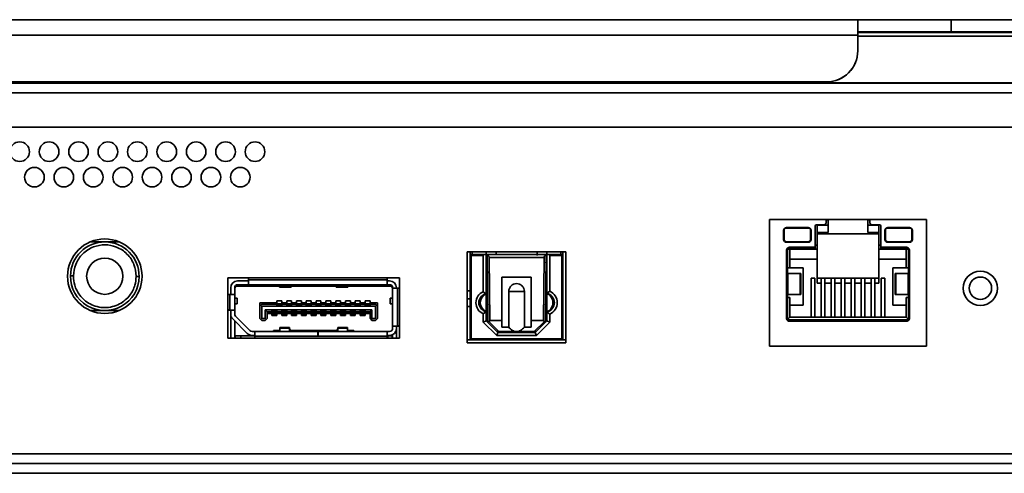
# Model space of a CAD drawing. Header units: millimetres. Extents: x 1 to 1119, y -1 to 863.
# Tile 36 of 211: x 346 to 380, y 154 to 169. Entities that reach past the tile are written whole.
import ezdxf

# ---------------------------------------------------------------- set-up
doc = ezdxf.new("R2010")
doc.units = ezdxf.units.MM

msp = doc.modelspace()

# ---------------------------------------------------------------- linework, layer by layer
at = {"color": 7, "linetype": 'Continuous', "lineweight": 35}
for p, q in [((374.6376, 169.427), (247.8558, 169.427)), ((374.6376, 169.427), (374.6376, 168.8983)), ((377.8126, 169.4221), (374.6376, 169.427)), ((380.9876, 169.427), (377.8126, 169.4221)), ((377.8126, 169.0174), (377.8126, 169.4221)), ((377.8126, 169.0174), (374.6376, 169.0223)), ((374.6376, 168.8983), (374.6376, 168.3717)), ((380.9876, 169.0223), (377.8126, 169.0174)), ((374.6376, 168.3717), (374.6376, 168.3694)), ((373.5793, 167.3134), (247.8558, 167.3134)), ((373.5793, 167.3111), (247.8558, 167.3111)), ((247.8558, 167.2793), (507.7694, 167.2793)), ((247.8558, 167.277), (507.7694, 167.277)), ((302.4793, 167.273), (507.7694, 167.273)), ((373.5793, 167.3111), (373.5793, 167.3134)), ((507.7694, 165.773), (303.1459, 165.773)), ((376.9709, 162.6297), (371.6409, 162.6297)), ((371.6409, 162.6297), (371.6409, 158.323)), ((371.6476, 162.623), (371.6409, 162.623)), ((371.6476, 162.6297), (371.6476, 162.623)), ((372.2159, 162.3597), (372.9493, 162.3597)), ((373.1859, 162.3897), (373.1859, 161.6897)), ((373.2526, 162.4563), (373.4926, 162.4563)), ((373.2559, 162.4563), (373.2559, 161.7663)), ((373.6293, 162.443), (373.2559, 162.443)), ((373.5593, 162.523), (373.5593, 162.6297)), ((373.6293, 162.623), (373.6293, 162.6297)), ((373.6293, 162.443), (373.6293, 162.623)), ((373.6293, 162.193), (373.6293, 162.443)), ((374.9826, 162.6297), (374.9826, 162.623)), ((374.9826, 162.623), (374.9826, 162.443)), ((375.3559, 162.443), (374.9826, 162.443)), ((374.9826, 162.443), (374.9826, 162.193)), ((375.0526, 162.6297), (375.0526, 162.523)), ((375.1193, 162.4563), (375.3593, 162.4563)), ((375.3559, 162.4563), (375.3559, 161.7663)), ((375.4259, 161.6897), (375.4259, 162.3897)), ((375.6626, 162.3597), (376.3959, 162.3597)), ((376.9643, 162.623), (376.9643, 162.6297)), ((376.9643, 162.623), (376.9709, 162.623)), ((376.9709, 158.323), (376.9709, 162.6297)), ((372.1159, 161.9597), (372.1159, 162.2597)), ((372.1326, 161.9597), (372.1326, 162.2597)), ((372.2159, 162.343), (372.9493, 162.343)), ((373.0326, 162.2597), (373.0326, 161.9597)), ((373.0493, 162.2597), (373.0493, 161.9597)), ((373.2559, 162.193), (373.6293, 162.193)), ((375.3559, 162.143), (373.2559, 162.143)), ((374.9826, 162.193), (375.3559, 162.193)), ((375.5626, 161.9597), (375.5626, 162.2597)), ((375.5793, 162.2597), (375.5793, 161.9597)), ((375.6626, 162.343), (376.3959, 162.343)), ((376.4793, 162.2597), (376.4793, 161.9597)), ((376.4959, 162.2597), (376.4959, 161.9597)), ((348.546, 161.873), (349.0393, 161.873)), ((349.0393, 161.873), (349.5326, 161.873)), ((372.9493, 161.8763), (372.2159, 161.8763)), ((372.9493, 161.8597), (372.2159, 161.8597)), ((372.3176, 161.6897), (373.1859, 161.6897)), ((372.3176, 161.6897), (372.3176, 161.6563)), ((373.1859, 161.7663), (373.2559, 161.7663)), ((373.1859, 161.6563), (373.1859, 161.6897)), ((373.2559, 161.6247), (373.2559, 161.7663)), ((375.3559, 161.7663), (375.4259, 161.7663)), ((375.3559, 161.7663), (375.3559, 161.6247)), ((375.4259, 161.6897), (376.2943, 161.6897)), ((375.4259, 161.6897), (375.4259, 161.6563)), ((376.3959, 161.8763), (375.6626, 161.8763)), ((376.3959, 161.8597), (375.6626, 161.8597)), ((376.2943, 161.6897), (376.2943, 161.6563)), ((364.7143, 161.5397), (361.3643, 161.5397)), ((361.3643, 161.5397), (361.3643, 158.4397)), ((361.4643, 161.5397), (361.4643, 161.4397)), ((361.4643, 161.4397), (361.4976, 161.4063)), ((361.9393, 161.4397), (361.4643, 161.4397)), ((361.4643, 161.4397), (361.4643, 158.5397)), ((361.4976, 158.573), (361.4976, 161.4063)), ((361.4976, 161.4063), (361.9059, 161.4063)), ((361.5309, 161.4397), (361.5309, 161.5397)), ((361.9393, 161.4397), (361.9059, 161.4063)), ((361.9059, 161.4063), (361.9059, 160.1805)), ((362.0059, 161.4397), (361.9393, 161.4397)), ((362.0059, 161.5397), (362.0059, 161.4397)), ((362.0059, 161.4397), (362.0059, 160.1063)), ((362.0393, 161.4397), (362.0393, 161.4339)), ((364.0393, 161.4397), (362.0393, 161.4397)), ((362.0393, 161.4339), (362.0578, 159.2047)), ((362.3393, 161.4397), (362.3393, 161.5397)), ((363.7393, 161.5397), (363.7393, 161.4063)), ((363.9811, 161.4701), (363.981, 161.4165)), ((364.0392, 161.4339), (364.0208, 159.2047)), ((364.0392, 161.4339), (364.0393, 161.4397)), ((364.0641, 161.3295), (364.0645, 161.4696)), ((364.0726, 161.4397), (364.0726, 161.5397)), ((364.0726, 161.4397), (364.0726, 161.1438)), ((364.0726, 161.4397), (364.1393, 161.4397)), ((364.1393, 161.4397), (364.1726, 161.4063)), ((364.6143, 161.4397), (364.1393, 161.4397)), ((364.1726, 160.1947), (364.1726, 161.4063)), ((364.1726, 161.4063), (364.5809, 161.4063)), ((364.5476, 161.5397), (364.5476, 161.4397)), ((364.6143, 161.4397), (364.5809, 161.4063)), ((364.5809, 161.4063), (364.5809, 158.573)), ((364.6143, 161.5397), (364.6143, 161.4397)), ((364.6143, 158.5397), (364.6143, 161.4397)), ((364.7143, 158.4397), (364.7143, 161.5397)), ((372.2176, 159.273), (372.2176, 161.5897)), ((372.2176, 161.5897), (372.2509, 161.5897)), ((372.2509, 159.273), (372.2509, 161.5897)), ((372.2609, 161.6247), (373.2559, 161.6247)), ((372.3176, 161.6563), (373.1859, 161.6563)), ((372.3309, 160.988), (372.3309, 161.6247)), ((373.2559, 161.2913), (373.2559, 161.6247)), ((375.3559, 161.6247), (376.351, 161.6247)), ((375.3559, 161.6247), (375.3559, 161.2913)), ((375.4259, 161.6563), (376.2943, 161.6563)), ((376.2809, 161.6247), (376.2809, 160.988)), ((376.3609, 161.5897), (376.3609, 159.273)), ((376.3943, 161.5897), (376.3609, 161.5897)), ((376.3943, 161.5897), (376.3943, 159.273)), ((362.0405, 161.2897), (362.0059, 161.2897)), ((362.0407, 161.273), (362.0059, 161.273)), ((362.1245, 159.198), (362.1068, 161.3397)), ((362.1068, 161.3397), (363.9718, 161.3397)), ((363.954, 159.198), (363.9718, 161.3397)), ((363.9818, 161.123), (363.9893, 161.181)), ((364.0726, 161.273), (364.0676, 161.273)), ((364.0744, 161.123), (364.0726, 161.1438)), ((364.0726, 161.123), (364.0726, 160.1239)), ((373.2559, 161.2913), (372.3309, 161.2913)), ((373.2559, 161.2913), (373.2559, 160.473)), ((376.2809, 161.2913), (375.3559, 161.2913)), ((375.3559, 161.2913), (375.3559, 160.473)), ((347.9727, 160.7175), (347.9726, 160.7063)), ((350.1059, 160.7063), (350.1059, 160.6952)), ((362.0059, 160.973), (362.0431, 160.973)), ((362.0059, 160.7397), (362.0451, 160.7397)), ((364.0335, 160.7397), (364.0726, 160.7397)), ((364.0533, 160.973), (364.0726, 160.973)), ((372.2509, 160.988), (372.3309, 160.988)), ((372.2509, 160.7963), (372.258, 160.7963)), ((372.258, 160.7963), (372.258, 160.0797)), ((372.6829, 160.7963), (372.258, 160.7963)), ((372.3309, 160.988), (372.7826, 160.988)), ((372.6829, 160.0797), (372.6829, 160.7963)), ((372.6829, 160.7963), (372.6993, 160.7963)), ((372.6993, 160.0797), (372.6993, 160.7963)), ((372.7826, 160.988), (372.7826, 159.7213)), ((375.8293, 159.7213), (375.8293, 160.988)), ((375.8293, 160.988), (376.2809, 160.988)), ((375.9126, 160.7963), (375.9126, 160.0797)), ((375.929, 160.7963), (375.9126, 160.7963)), ((375.929, 160.7963), (375.929, 160.0797)), ((376.3539, 160.7963), (375.929, 160.7963)), ((376.2809, 160.988), (376.3609, 160.988)), ((376.3539, 160.0797), (376.3539, 160.7963)), ((376.3539, 160.7963), (376.3609, 160.7963)), ((359.0559, 160.6497), (353.2226, 160.6497)), ((353.2226, 160.6497), (353.2226, 158.5963)), ((353.4559, 160.3163), (353.4976, 160.3663)), ((353.4726, 160.3363), (353.4726, 160.3716)), ((353.4976, 160.3663), (353.5379, 160.4147)), ((354.9634, 160.3663), (353.4976, 160.3663)), ((353.5559, 160.5497), (353.9226, 160.5497)), ((353.5559, 160.4163), (353.9226, 160.4163)), ((353.9226, 160.6063), (353.9226, 160.583)), ((353.9226, 160.583), (353.9226, 160.4163)), ((358.6393, 160.583), (353.9226, 160.583)), ((358.6393, 160.4163), (353.9226, 160.4163)), ((354.9109, 160.4114), (354.9109, 160.4163)), ((354.976, 160.3555), (354.9109, 160.4114)), ((354.9776, 160.4163), (354.9776, 160.3648)), ((355.3776, 160.3648), (354.9776, 160.3648)), ((354.9776, 160.3648), (354.9776, 160.333)), ((355.3776, 160.3648), (355.3776, 160.4163)), ((355.3776, 160.333), (355.3776, 160.3648)), ((355.4443, 160.4114), (355.3792, 160.3555)), ((356.8867, 160.3663), (355.3918, 160.3663)), ((355.4443, 160.4163), (355.4443, 160.4114)), ((356.8343, 160.4114), (356.8343, 160.4163)), ((356.8343, 160.4114), (356.8993, 160.3555)), ((356.9009, 160.4163), (356.9009, 160.3648)), ((357.3009, 160.3648), (356.9009, 160.3648)), ((356.9009, 160.3648), (356.9009, 160.333)), ((357.3009, 160.3648), (357.3009, 160.4163)), ((357.3009, 160.333), (357.3009, 160.3648)), ((357.3026, 160.3555), (357.3676, 160.4114)), ((358.7809, 160.3663), (357.3152, 160.3663)), ((357.3676, 160.4163), (357.3676, 160.4114)), ((358.6393, 160.583), (358.6393, 160.6063)), ((358.6393, 160.4163), (358.6393, 160.583)), ((358.6393, 160.5497), (358.7226, 160.5497)), ((358.6393, 160.4163), (358.7226, 160.4163)), ((358.7406, 160.4147), (358.7809, 160.3663)), ((358.7809, 160.3663), (358.8226, 160.3163)), ((358.8059, 160.3363), (358.8059, 160.3716)), ((359.0559, 158.5963), (359.0559, 160.6497)), ((363.5393, 160.673), (362.5393, 160.673)), ((362.5393, 160.673), (362.5393, 159.198)), ((363.5393, 159.198), (363.5393, 160.673)), ((373.0493, 160.6386), (373.1826, 160.6386)), ((373.0493, 160.6386), (373.0493, 159.318)), ((373.1826, 160.6386), (373.1826, 159.318)), ((375.3559, 160.6397), (373.2559, 160.6397)), ((373.3893, 160.473), (373.2559, 160.473)), ((373.3893, 160.6386), (373.5226, 160.6386)), ((373.3893, 160.6386), (373.3893, 159.318)), ((373.5226, 160.6386), (373.5226, 159.318)), ((373.7293, 160.473), (373.5226, 160.473)), ((373.7293, 160.6386), (373.8626, 160.6386)), ((373.7293, 160.6386), (373.7293, 159.318)), ((373.8626, 160.6386), (373.8626, 159.318)), ((374.0693, 160.473), (373.8626, 160.473)), ((374.0693, 160.6386), (374.2026, 160.6386)), ((374.0693, 160.6386), (374.0693, 159.318)), ((374.2026, 160.6386), (374.2026, 159.318)), ((374.4093, 160.473), (374.2026, 160.473)), ((374.4093, 160.6386), (374.5426, 160.6386)), ((374.4093, 160.6386), (374.4093, 159.318)), ((374.5426, 160.6386), (374.5426, 159.318)), ((374.7493, 160.473), (374.5426, 160.473)), ((374.7493, 160.6386), (374.8826, 160.6386)), ((374.7493, 160.6386), (374.7493, 159.318)), ((374.8826, 160.6386), (374.8826, 159.318)), ((375.0893, 160.473), (374.8826, 160.473)), ((375.0893, 160.6386), (375.2226, 160.6386)), ((375.0893, 160.6386), (375.0893, 159.318)), ((375.2226, 160.6386), (375.2226, 159.318)), ((375.3559, 160.473), (375.2226, 160.473)), ((375.4293, 160.6386), (375.5626, 160.6386)), ((375.4293, 160.6386), (375.4293, 159.318)), ((375.5626, 160.6386), (375.5626, 159.318)), ((353.2893, 160.0897), (353.2676, 160.0897)), ((353.4559, 160.0897), (353.2893, 160.0897)), ((353.2893, 160.0897), (353.2893, 159.5563)), ((353.3226, 160.0897), (353.3226, 160.3163)), ((353.4559, 160.3163), (353.4559, 160.0897)), ((353.4559, 160.0897), (353.4559, 159.5563)), ((353.456, 160.3197), (353.4726, 160.3363)), ((354.9776, 160.333), (355.3776, 160.333)), ((356.9009, 160.333), (357.3009, 160.333)), ((358.8226, 160.2997), (358.8226, 160.3163)), ((358.8226, 159.013), (358.8226, 160.2997)), ((358.9893, 160.2997), (358.8226, 160.2997)), ((358.9559, 160.2997), (358.9559, 160.3163)), ((358.9893, 159.013), (358.9893, 160.2997)), ((359.0093, 160.2997), (358.9893, 160.2997)), ((361.3643, 160.2063), (361.4643, 160.2063)), ((361.9059, 160.1805), (362.0059, 160.1063)), ((362.0059, 160.1063), (362.0059, 159.5063)), ((362.7726, 160.1897), (362.7726, 158.973)), ((363.3059, 158.973), (363.3059, 160.1897)), ((364.1726, 160.1947), (364.0726, 160.1239)), ((364.0726, 160.1239), (364.0726, 159.4888)), ((372.2509, 160.0797), (372.258, 160.0797)), ((372.258, 160.0797), (372.6829, 160.0797)), ((372.6829, 160.0797), (372.6993, 160.0797)), ((375.9126, 160.0797), (375.929, 160.0797)), ((375.929, 160.0797), (376.3539, 160.0797)), ((376.3539, 160.0797), (376.3609, 160.0797)), ((353.5393, 159.9547), (353.4559, 159.9547)), ((353.4559, 159.7713), (353.5393, 159.7713)), ((353.5393, 159.7713), (353.5393, 159.9547)), ((354.3059, 159.803), (354.8893, 159.803)), ((354.3059, 159.803), (354.3059, 159.6863)), ((354.3059, 159.6863), (354.3393, 159.7197)), ((354.3059, 159.273), (354.3059, 159.6863)), ((354.3726, 159.753), (354.3393, 159.7197)), ((354.3393, 159.7197), (354.3726, 159.6863)), ((354.8893, 159.753), (354.3726, 159.753)), ((358.2393, 159.6863), (354.3726, 159.6863)), ((354.3726, 159.6863), (354.3726, 159.273)), ((354.8893, 159.873), (355.0559, 159.873)), ((354.8893, 159.803), (354.8893, 159.873)), ((354.8893, 159.753), (354.8893, 159.803)), ((354.8893, 159.7063), (354.8893, 159.753)), ((355.0559, 159.7063), (354.8893, 159.7063)), ((355.0476, 159.773), (354.8976, 159.773)), ((354.8976, 159.773), (354.8976, 159.7434)), ((354.8976, 159.7434), (354.8976, 159.7205)), ((355.0476, 159.7434), (354.8976, 159.7434)), ((354.8976, 159.7205), (354.8976, 159.7163)), ((355.0476, 159.7205), (354.8976, 159.7205)), ((355.0476, 159.7163), (354.8976, 159.7163)), ((354.8976, 159.7163), (354.8976, 159.7063)), ((355.0476, 159.773), (355.0476, 159.7434)), ((355.0476, 159.7434), (355.0476, 159.7205)), ((355.0476, 159.7205), (355.0476, 159.7163)), ((355.0476, 159.7163), (355.0476, 159.7063)), ((355.0559, 159.873), (355.0559, 159.803)), ((355.0559, 159.803), (355.2226, 159.803)), ((355.0559, 159.803), (355.0559, 159.753)), ((355.0559, 159.753), (355.0559, 159.7063)), ((355.2226, 159.753), (355.0559, 159.753)), ((355.2226, 159.873), (355.3893, 159.873)), ((355.2226, 159.803), (355.2226, 159.873)), ((355.2226, 159.753), (355.2226, 159.803)), ((355.2226, 159.7063), (355.2226, 159.753)), ((355.3893, 159.7063), (355.2226, 159.7063)), ((355.3809, 159.773), (355.2309, 159.773)), ((355.2309, 159.773), (355.2309, 159.7434)), ((355.2309, 159.7434), (355.2309, 159.7205)), ((355.3809, 159.7434), (355.2309, 159.7434)), ((355.3809, 159.7205), (355.2309, 159.7205)), ((355.2309, 159.7205), (355.2309, 159.7163)), ((355.3809, 159.7163), (355.2309, 159.7163)), ((355.2309, 159.7163), (355.2309, 159.7063)), ((355.3809, 159.773), (355.3809, 159.7434)), ((355.3809, 159.7434), (355.3809, 159.7205)), ((355.3809, 159.7205), (355.3809, 159.7163)), ((355.3809, 159.7163), (355.3809, 159.7063)), ((355.3893, 159.873), (355.3893, 159.803)), ((355.3893, 159.803), (355.5559, 159.803)), ((355.3893, 159.803), (355.3893, 159.753)), ((355.3893, 159.753), (355.3893, 159.7063)), ((355.5559, 159.753), (355.3893, 159.753)), ((355.5559, 159.873), (355.7226, 159.873)), ((355.5559, 159.803), (355.5559, 159.873)), ((355.5559, 159.753), (355.5559, 159.803)), ((355.5559, 159.7063), (355.5559, 159.753)), ((355.7226, 159.7063), (355.5559, 159.7063)), ((355.7143, 159.773), (355.5643, 159.773)), ((355.5643, 159.773), (355.5643, 159.7434)), ((355.5643, 159.7434), (355.5643, 159.7205)), ((355.7143, 159.7434), (355.5643, 159.7434)), ((355.7143, 159.7205), (355.5643, 159.7205)), ((355.5643, 159.7205), (355.5643, 159.7163)), ((355.7143, 159.7163), (355.5643, 159.7163)), ((355.5643, 159.7163), (355.5643, 159.7063)), ((355.7143, 159.773), (355.7143, 159.7434)), ((355.7143, 159.7434), (355.7143, 159.7205)), ((355.7143, 159.7205), (355.7143, 159.7163)), ((355.7143, 159.7163), (355.7143, 159.7063)), ((355.7226, 159.873), (355.7226, 159.803)), ((355.7226, 159.803), (355.8893, 159.803)), ((355.7226, 159.803), (355.7226, 159.753)), ((355.7226, 159.753), (355.7226, 159.7063)), ((355.8893, 159.753), (355.7226, 159.753)), ((355.8893, 159.873), (356.0559, 159.873)), ((355.8893, 159.803), (355.8893, 159.873)), ((355.8893, 159.753), (355.8893, 159.803)), ((355.8893, 159.7063), (355.8893, 159.753)), ((356.0559, 159.7063), (355.8893, 159.7063)), ((356.0476, 159.773), (355.8976, 159.773)), ((355.8976, 159.773), (355.8976, 159.7434)), ((356.0476, 159.7434), (355.8976, 159.7434)), ((355.8976, 159.7434), (355.8976, 159.7205)), ((355.8976, 159.7205), (355.8976, 159.7163)), ((356.0476, 159.7205), (355.8976, 159.7205)), ((356.0476, 159.7163), (355.8976, 159.7163)), ((355.8976, 159.7163), (355.8976, 159.7063)), ((356.0476, 159.773), (356.0476, 159.7434)), ((356.0476, 159.7434), (356.0476, 159.7205)), ((356.0476, 159.7205), (356.0476, 159.7163)), ((356.0476, 159.7163), (356.0476, 159.7063)), ((356.0559, 159.873), (356.0559, 159.803)), ((356.0559, 159.803), (356.2226, 159.803)), ((356.0559, 159.803), (356.0559, 159.753)), ((356.0559, 159.753), (356.0559, 159.7063)), ((356.2226, 159.753), (356.0559, 159.753)), ((356.2226, 159.873), (356.3893, 159.873)), ((356.2226, 159.803), (356.2226, 159.873)), ((356.2226, 159.753), (356.2226, 159.803)), ((356.2226, 159.7063), (356.2226, 159.753)), ((356.3893, 159.7063), (356.2226, 159.7063)), ((356.3809, 159.773), (356.2309, 159.773)), ((356.2309, 159.773), (356.2309, 159.7434)), ((356.3809, 159.7434), (356.2309, 159.7434)), ((356.2309, 159.7434), (356.2309, 159.7205)), ((356.2309, 159.7205), (356.2309, 159.7163)), ((356.3809, 159.7205), (356.2309, 159.7205)), ((356.3809, 159.7163), (356.2309, 159.7163)), ((356.2309, 159.7163), (356.2309, 159.7063)), ((356.3809, 159.773), (356.3809, 159.7434)), ((356.3809, 159.7434), (356.3809, 159.7205)), ((356.3809, 159.7205), (356.3809, 159.7163)), ((356.3809, 159.7163), (356.3809, 159.7063)), ((356.3893, 159.873), (356.3893, 159.803)), ((356.3893, 159.803), (356.5559, 159.803)), ((356.3893, 159.803), (356.3893, 159.753)), ((356.3893, 159.753), (356.3893, 159.7063)), ((356.5559, 159.753), (356.3893, 159.753)), ((356.5559, 159.873), (356.7226, 159.873)), ((356.5559, 159.803), (356.5559, 159.873)), ((356.5559, 159.753), (356.5559, 159.803)), ((356.5559, 159.7063), (356.5559, 159.753)), ((356.7226, 159.7063), (356.5559, 159.7063)), ((356.7143, 159.773), (356.5643, 159.773)), ((356.5643, 159.773), (356.5643, 159.7434)), ((356.5643, 159.7434), (356.5643, 159.7205)), ((356.7143, 159.7434), (356.5643, 159.7434)), ((356.7143, 159.7205), (356.5643, 159.7205)), ((356.5643, 159.7205), (356.5643, 159.7163)), ((356.7143, 159.7163), (356.5643, 159.7163)), ((356.5643, 159.7163), (356.5643, 159.7063)), ((356.7143, 159.773), (356.7143, 159.7434)), ((356.7143, 159.7434), (356.7143, 159.7205)), ((356.7143, 159.7205), (356.7143, 159.7163)), ((356.7143, 159.7163), (356.7143, 159.7063)), ((356.7226, 159.873), (356.7226, 159.803)), ((356.7226, 159.803), (356.8893, 159.803)), ((356.7226, 159.803), (356.7226, 159.753)), ((356.7226, 159.753), (356.7226, 159.7063)), ((356.8893, 159.753), (356.7226, 159.753)), ((356.8893, 159.873), (357.0559, 159.873)), ((356.8893, 159.803), (356.8893, 159.873)), ((356.8893, 159.753), (356.8893, 159.803)), ((356.8893, 159.7063), (356.8893, 159.753)), ((357.0559, 159.7063), (356.8893, 159.7063)), ((357.0476, 159.773), (356.8976, 159.773)), ((356.8976, 159.773), (356.8976, 159.7434)), ((356.8976, 159.7434), (356.8976, 159.7205)), ((357.0476, 159.7434), (356.8976, 159.7434)), ((357.0476, 159.7205), (356.8976, 159.7205)), ((356.8976, 159.7205), (356.8976, 159.7163)), ((357.0476, 159.7163), (356.8976, 159.7163)), ((356.8976, 159.7163), (356.8976, 159.7063)), ((357.0476, 159.773), (357.0476, 159.7434)), ((357.0476, 159.7434), (357.0476, 159.7205)), ((357.0476, 159.7205), (357.0476, 159.7163)), ((357.0476, 159.7163), (357.0476, 159.7063)), ((357.0559, 159.873), (357.0559, 159.803)), ((357.0559, 159.803), (357.2226, 159.803)), ((357.0559, 159.803), (357.0559, 159.753)), ((357.0559, 159.753), (357.0559, 159.7063)), ((357.2226, 159.753), (357.0559, 159.753)), ((357.2226, 159.873), (357.3893, 159.873)), ((357.2226, 159.803), (357.2226, 159.873)), ((357.2226, 159.753), (357.2226, 159.803)), ((357.2226, 159.7063), (357.2226, 159.753)), ((357.3893, 159.7063), (357.2226, 159.7063)), ((357.3809, 159.773), (357.2309, 159.773)), ((357.2309, 159.773), (357.2309, 159.7434)), ((357.2309, 159.7434), (357.2309, 159.7205)), ((357.3809, 159.7434), (357.2309, 159.7434)), ((357.3809, 159.7205), (357.2309, 159.7205)), ((357.2309, 159.7205), (357.2309, 159.7163)), ((357.3809, 159.7163), (357.2309, 159.7163)), ((357.2309, 159.7163), (357.2309, 159.7063)), ((357.3809, 159.773), (357.3809, 159.7434)), ((357.3809, 159.7434), (357.3809, 159.7205)), ((357.3809, 159.7205), (357.3809, 159.7163)), ((357.3809, 159.7163), (357.3809, 159.7063)), ((357.3893, 159.873), (357.3893, 159.803)), ((357.3893, 159.803), (357.5559, 159.803)), ((357.3893, 159.803), (357.3893, 159.753)), ((357.3893, 159.753), (357.3893, 159.7063)), ((357.5559, 159.753), (357.3893, 159.753)), ((357.5559, 159.873), (357.7226, 159.873)), ((357.5559, 159.803), (357.5559, 159.873)), ((357.5559, 159.753), (357.5559, 159.803)), ((357.5559, 159.7063), (357.5559, 159.753)), ((357.7226, 159.7063), (357.5559, 159.7063)), ((357.7143, 159.773), (357.5643, 159.773)), ((357.5643, 159.773), (357.5643, 159.7434)), ((357.7143, 159.7434), (357.5643, 159.7434)), ((357.5643, 159.7434), (357.5643, 159.7205)), ((357.7143, 159.7205), (357.5643, 159.7205)), ((357.5643, 159.7205), (357.5643, 159.7163)), ((357.7143, 159.7163), (357.5643, 159.7163)), ((357.5643, 159.7163), (357.5643, 159.7063)), ((357.7143, 159.773), (357.7143, 159.7434)), ((357.7143, 159.7434), (357.7143, 159.7205)), ((357.7143, 159.7205), (357.7143, 159.7163)), ((357.7143, 159.7163), (357.7143, 159.7063)), ((357.7226, 159.873), (357.7226, 159.803)), ((357.7226, 159.803), (357.8893, 159.803)), ((357.7226, 159.803), (357.7226, 159.753)), ((357.7226, 159.753), (357.7226, 159.7063)), ((357.8893, 159.753), (357.7226, 159.753)), ((357.8893, 159.873), (358.0559, 159.873)), ((357.8893, 159.803), (357.8893, 159.873)), ((357.8893, 159.753), (357.8893, 159.803)), ((357.8893, 159.7063), (357.8893, 159.753)), ((358.0559, 159.7063), (357.8893, 159.7063)), ((358.0476, 159.773), (357.8976, 159.773)), ((357.8976, 159.773), (357.8976, 159.7434)), ((357.8976, 159.7434), (357.8976, 159.7205)), ((358.0476, 159.7434), (357.8976, 159.7434)), ((358.0476, 159.7205), (357.8976, 159.7205)), ((357.8976, 159.7205), (357.8976, 159.7163)), ((358.0476, 159.7163), (357.8976, 159.7163)), ((357.8976, 159.7163), (357.8976, 159.7063)), ((358.0476, 159.773), (358.0476, 159.7434)), ((358.0476, 159.7434), (358.0476, 159.7205)), ((358.0476, 159.7205), (358.0476, 159.7163)), ((358.0476, 159.7163), (358.0476, 159.7063)), ((358.0559, 159.873), (358.0559, 159.803)), ((358.0559, 159.803), (358.3059, 159.803)), ((358.0559, 159.803), (358.0559, 159.753)), ((358.0559, 159.753), (358.0559, 159.7063)), ((358.2393, 159.753), (358.0559, 159.753)), ((358.2726, 159.7197), (358.2393, 159.753)), ((358.2393, 159.6863), (358.2726, 159.7197)), ((358.2393, 159.6863), (358.2393, 159.273)), ((358.2726, 159.7197), (358.3059, 159.6863)), ((358.3059, 159.803), (358.3059, 159.6863)), ((358.3059, 159.6863), (358.3059, 159.273)), ((358.7393, 159.9547), (358.7393, 159.7713)), ((358.8226, 159.9547), (358.7393, 159.9547)), ((358.7393, 159.7713), (358.8226, 159.7713)), ((361.3643, 159.9397), (361.4643, 159.9397)), ((361.3643, 159.673), (361.4643, 159.673)), ((362.0528, 159.8063), (362.0059, 159.8063)), ((364.0726, 159.8063), (364.0258, 159.8063)), ((372.3309, 159.988), (372.2509, 159.988)), ((372.3309, 159.318), (372.3309, 159.988)), ((372.7826, 159.7213), (372.3309, 159.7213)), ((376.2809, 159.7213), (375.8293, 159.7213)), ((376.2809, 159.988), (376.2809, 159.318)), ((376.3609, 159.988), (376.2809, 159.988)), ((348.546, 159.5397), (349.0393, 159.5397)), ((349.0393, 159.5397), (349.5326, 159.5397)), ((353.2676, 159.5563), (353.2893, 159.5563)), ((353.2893, 159.5563), (353.4559, 159.5563)), ((353.3226, 159.5563), (353.3226, 159.4178)), ((353.3226, 158.5963), (353.3226, 159.3963)), ((353.4559, 159.4178), (353.4559, 159.5563)), ((353.9733, 158.859), (353.4852, 159.347)), ((354.4893, 159.5597), (358.1226, 159.5597)), ((354.4893, 159.273), (354.4893, 159.5597)), ((354.4893, 159.5597), (354.5559, 159.493)), ((354.5559, 159.493), (354.7226, 159.493)), ((354.5559, 159.493), (354.5559, 159.273)), ((354.7226, 159.443), (354.5559, 159.443)), ((354.7226, 159.5397), (354.8893, 159.5397)), ((354.7226, 159.493), (354.7226, 159.5397)), ((354.7226, 159.443), (354.7226, 159.493)), ((354.7226, 159.373), (354.7226, 159.443)), ((354.8893, 159.373), (354.7226, 159.373)), ((354.7309, 159.5397), (354.7309, 159.5297)), ((354.7309, 159.5297), (354.7309, 159.5255)), ((354.7309, 159.5297), (354.8809, 159.5297)), ((354.8809, 159.5255), (354.7309, 159.5255)), ((354.7309, 159.5255), (354.7309, 159.5026)), ((354.8809, 159.5026), (354.7309, 159.5026)), ((354.7309, 159.5026), (354.7309, 159.473)), ((354.8809, 159.473), (354.7309, 159.473)), ((354.7726, 159.473), (354.7726, 159.4136)), ((354.8393, 159.4136), (354.7726, 159.4136)), ((354.7726, 159.4136), (354.7726, 159.373)), ((354.8393, 159.473), (354.8393, 159.4136)), ((354.8393, 159.4136), (354.8393, 159.373)), ((354.8809, 159.5397), (354.8809, 159.5297)), ((354.8809, 159.5297), (354.8809, 159.5255)), ((354.8809, 159.5255), (354.8809, 159.5026)), ((354.8809, 159.5026), (354.8809, 159.473)), ((354.8893, 159.5397), (354.8893, 159.493)), ((354.8893, 159.493), (355.0559, 159.493)), ((354.8893, 159.493), (354.8893, 159.443)), ((355.0559, 159.443), (354.8893, 159.443)), ((354.8893, 159.443), (354.8893, 159.373)), ((355.0559, 159.5397), (355.2226, 159.5397)), ((355.0559, 159.493), (355.0559, 159.5397)), ((355.0559, 159.443), (355.0559, 159.493)), ((355.0559, 159.373), (355.0559, 159.443)), ((355.2226, 159.373), (355.0559, 159.373)), ((355.0643, 159.5397), (355.0643, 159.5297)), ((355.0643, 159.5297), (355.2143, 159.5297)), ((355.0643, 159.5297), (355.0643, 159.5255)), ((355.2143, 159.5255), (355.0643, 159.5255)), ((355.0643, 159.5255), (355.0643, 159.5026)), ((355.2143, 159.5026), (355.0643, 159.5026)), ((355.0643, 159.5026), (355.0643, 159.473)), ((355.2143, 159.473), (355.0643, 159.473)), ((355.1059, 159.473), (355.1059, 159.4136)), ((355.1726, 159.4136), (355.1059, 159.4136)), ((355.1059, 159.4136), (355.1059, 159.373)), ((355.1726, 159.473), (355.1726, 159.4136)), ((355.1726, 159.4136), (355.1726, 159.373)), ((355.2143, 159.5397), (355.2143, 159.5297)), ((355.2143, 159.5297), (355.2143, 159.5255)), ((355.2143, 159.5255), (355.2143, 159.5026)), ((355.2143, 159.5026), (355.2143, 159.473)), ((355.2226, 159.5397), (355.2226, 159.493)), ((355.2226, 159.493), (355.3893, 159.493)), ((355.2226, 159.493), (355.2226, 159.443)), ((355.3893, 159.443), (355.2226, 159.443)), ((355.2226, 159.443), (355.2226, 159.373)), ((355.3893, 159.5397), (355.5559, 159.5397)), ((355.3893, 159.493), (355.3893, 159.5397)), ((355.3893, 159.443), (355.3893, 159.493)), ((355.3893, 159.373), (355.3893, 159.443)), ((355.5559, 159.373), (355.3893, 159.373)), ((355.3976, 159.5397), (355.3976, 159.5297)), ((355.3976, 159.5297), (355.5476, 159.5297)), ((355.3976, 159.5297), (355.3976, 159.5255)), ((355.3976, 159.5255), (355.3976, 159.5026)), ((355.5476, 159.5255), (355.3976, 159.5255)), ((355.5476, 159.5026), (355.3976, 159.5026)), ((355.3976, 159.5026), (355.3976, 159.473)), ((355.5476, 159.473), (355.3976, 159.473)), ((355.4393, 159.473), (355.4393, 159.4136)), ((355.5059, 159.4136), (355.4393, 159.4136)), ((355.4393, 159.4136), (355.4393, 159.373)), ((355.5059, 159.473), (355.5059, 159.4136)), ((355.5059, 159.4136), (355.5059, 159.373)), ((355.5476, 159.5397), (355.5476, 159.5297)), ((355.5476, 159.5297), (355.5476, 159.5255)), ((355.5476, 159.5255), (355.5476, 159.5026)), ((355.5476, 159.5026), (355.5476, 159.473)), ((355.5559, 159.5397), (355.5559, 159.493)), ((355.5559, 159.493), (355.7226, 159.493)), ((355.5559, 159.493), (355.5559, 159.443)), ((355.7226, 159.443), (355.5559, 159.443)), ((355.5559, 159.443), (355.5559, 159.373)), ((355.7226, 159.5397), (355.8893, 159.5397)), ((355.7226, 159.493), (355.7226, 159.5397)), ((355.7226, 159.443), (355.7226, 159.493)), ((355.7226, 159.373), (355.7226, 159.443)), ((355.8893, 159.373), (355.7226, 159.373)), ((355.7309, 159.5397), (355.7309, 159.5297)), ((355.7309, 159.5297), (355.8809, 159.5297)), ((355.7309, 159.5297), (355.7309, 159.5255)), ((355.7309, 159.5255), (355.7309, 159.5026)), ((355.8809, 159.5255), (355.7309, 159.5255)), ((355.8809, 159.5026), (355.7309, 159.5026)), ((355.7309, 159.5026), (355.7309, 159.473)), ((355.8809, 159.473), (355.7309, 159.473)), ((355.7726, 159.473), (355.7726, 159.4136)), ((355.8393, 159.4136), (355.7726, 159.4136)), ((355.7726, 159.4136), (355.7726, 159.373)), ((355.8393, 159.473), (355.8393, 159.4136)), ((355.8393, 159.4136), (355.8393, 159.373)), ((355.8809, 159.5397), (355.8809, 159.5297)), ((355.8809, 159.5297), (355.8809, 159.5255)), ((355.8809, 159.5255), (355.8809, 159.5026)), ((355.8809, 159.5026), (355.8809, 159.473)), ((355.8893, 159.5397), (355.8893, 159.493)), ((355.8893, 159.493), (356.0559, 159.493)), ((355.8893, 159.493), (355.8893, 159.443)), ((356.0559, 159.443), (355.8893, 159.443)), ((355.8893, 159.443), (355.8893, 159.373)), ((356.0559, 159.5397), (356.2226, 159.5397)), ((356.0559, 159.493), (356.0559, 159.5397)), ((356.0559, 159.443), (356.0559, 159.493)), ((356.0559, 159.373), (356.0559, 159.443)), ((356.2226, 159.373), (356.0559, 159.373)), ((356.0643, 159.5397), (356.0643, 159.5297)), ((356.0643, 159.5297), (356.0643, 159.5255)), ((356.0643, 159.5297), (356.2143, 159.5297)), ((356.2143, 159.5255), (356.0643, 159.5255)), ((356.0643, 159.5255), (356.0643, 159.5026)), ((356.2143, 159.5026), (356.0643, 159.5026)), ((356.0643, 159.5026), (356.0643, 159.473)), ((356.2143, 159.473), (356.0643, 159.473)), ((356.1059, 159.473), (356.1059, 159.4136)), ((356.1726, 159.4136), (356.1059, 159.4136)), ((356.1059, 159.4136), (356.1059, 159.373)), ((356.1726, 159.473), (356.1726, 159.4136)), ((356.1726, 159.4136), (356.1726, 159.373)), ((356.2143, 159.5397), (356.2143, 159.5297)), ((356.2143, 159.5297), (356.2143, 159.5255)), ((356.2143, 159.5255), (356.2143, 159.5026)), ((356.2143, 159.5026), (356.2143, 159.473)), ((356.2226, 159.5397), (356.2226, 159.493)), ((356.2226, 159.493), (356.3893, 159.493)), ((356.2226, 159.493), (356.2226, 159.443)), ((356.3893, 159.443), (356.2226, 159.443)), ((356.2226, 159.443), (356.2226, 159.373)), ((356.3893, 159.5397), (356.5559, 159.5397)), ((356.3893, 159.493), (356.3893, 159.5397)), ((356.3893, 159.443), (356.3893, 159.493)), ((356.3893, 159.373), (356.3893, 159.443)), ((356.5559, 159.373), (356.3893, 159.373)), ((356.3976, 159.5397), (356.3976, 159.5297)), ((356.3976, 159.5297), (356.5476, 159.5297)), ((356.3976, 159.5297), (356.3976, 159.5255)), ((356.5476, 159.5255), (356.3976, 159.5255)), ((356.3976, 159.5255), (356.3976, 159.5026)), ((356.5476, 159.5026), (356.3976, 159.5026)), ((356.3976, 159.5026), (356.3976, 159.473)), ((356.5476, 159.473), (356.3976, 159.473)), ((356.4393, 159.473), (356.4393, 159.4136)), ((356.5059, 159.4136), (356.4393, 159.4136)), ((356.4393, 159.4136), (356.4393, 159.373)), ((356.5059, 159.473), (356.5059, 159.4136)), ((356.5059, 159.4136), (356.5059, 159.373)), ((356.5476, 159.5397), (356.5476, 159.5297)), ((356.5476, 159.5297), (356.5476, 159.5255)), ((356.5476, 159.5255), (356.5476, 159.5026)), ((356.5476, 159.5026), (356.5476, 159.473)), ((356.5559, 159.5397), (356.5559, 159.493)), ((356.5559, 159.493), (356.7226, 159.493)), ((356.5559, 159.493), (356.5559, 159.443)), ((356.7226, 159.443), (356.5559, 159.443)), ((356.5559, 159.443), (356.5559, 159.373)), ((356.7226, 159.5397), (356.8893, 159.5397)), ((356.7226, 159.493), (356.7226, 159.5397)), ((356.7226, 159.443), (356.7226, 159.493)), ((356.7226, 159.373), (356.7226, 159.443)), ((356.8893, 159.373), (356.7226, 159.373)), ((356.7309, 159.5397), (356.7309, 159.5297)), ((356.7309, 159.5297), (356.8809, 159.5297)), ((356.7309, 159.5297), (356.7309, 159.5255)), ((356.8809, 159.5255), (356.7309, 159.5255)), ((356.7309, 159.5255), (356.7309, 159.5026)), ((356.8809, 159.5026), (356.7309, 159.5026)), ((356.7309, 159.5026), (356.7309, 159.473)), ((356.8809, 159.473), (356.7309, 159.473)), ((356.7726, 159.473), (356.7726, 159.4136)), ((356.8393, 159.4136), (356.7726, 159.4136)), ((356.7726, 159.4136), (356.7726, 159.373)), ((356.8393, 159.473), (356.8393, 159.4136)), ((356.8393, 159.4136), (356.8393, 159.373)), ((356.8809, 159.5397), (356.8809, 159.5297)), ((356.8809, 159.5297), (356.8809, 159.5255)), ((356.8809, 159.5255), (356.8809, 159.5026)), ((356.8809, 159.5026), (356.8809, 159.473)), ((356.8893, 159.5397), (356.8893, 159.493)), ((356.8893, 159.493), (357.0559, 159.493)), ((356.8893, 159.493), (356.8893, 159.443)), ((357.0559, 159.443), (356.8893, 159.443)), ((356.8893, 159.443), (356.8893, 159.373)), ((357.0559, 159.5397), (357.2226, 159.5397)), ((357.0559, 159.493), (357.0559, 159.5397)), ((357.0559, 159.443), (357.0559, 159.493)), ((357.0559, 159.373), (357.0559, 159.443)), ((357.2226, 159.373), (357.0559, 159.373)), ((357.0643, 159.5397), (357.0643, 159.5297)), ((357.0643, 159.5297), (357.0643, 159.5255)), ((357.0643, 159.5297), (357.2143, 159.5297)), ((357.2143, 159.5255), (357.0643, 159.5255)), ((357.0643, 159.5255), (357.0643, 159.5026)), ((357.2143, 159.5026), (357.0643, 159.5026)), ((357.0643, 159.5026), (357.0643, 159.473)), ((357.2143, 159.473), (357.0643, 159.473)), ((357.1059, 159.473), (357.1059, 159.4136)), ((357.1726, 159.4136), (357.1059, 159.4136)), ((357.1059, 159.4136), (357.1059, 159.373)), ((357.1726, 159.473), (357.1726, 159.4136)), ((357.1726, 159.4136), (357.1726, 159.373)), ((357.2143, 159.5397), (357.2143, 159.5297)), ((357.2143, 159.5297), (357.2143, 159.5255)), ((357.2143, 159.5255), (357.2143, 159.5026)), ((357.2143, 159.5026), (357.2143, 159.473)), ((357.2226, 159.5397), (357.2226, 159.493)), ((357.2226, 159.493), (357.3893, 159.493)), ((357.2226, 159.493), (357.2226, 159.443)), ((357.3893, 159.443), (357.2226, 159.443)), ((357.2226, 159.443), (357.2226, 159.373)), ((357.3893, 159.5397), (357.5559, 159.5397)), ((357.3893, 159.493), (357.3893, 159.5397)), ((357.3893, 159.443), (357.3893, 159.493)), ((357.3893, 159.373), (357.3893, 159.443)), ((357.5559, 159.373), (357.3893, 159.373)), ((357.3976, 159.5397), (357.3976, 159.5297)), ((357.3976, 159.5297), (357.5476, 159.5297)), ((357.3976, 159.5297), (357.3976, 159.5255)), ((357.3976, 159.5255), (357.3976, 159.5026)), ((357.5476, 159.5255), (357.3976, 159.5255)), ((357.5476, 159.5026), (357.3976, 159.5026)), ((357.3976, 159.5026), (357.3976, 159.473)), ((357.5476, 159.473), (357.3976, 159.473)), ((357.4393, 159.473), (357.4393, 159.4136)), ((357.5059, 159.4136), (357.4393, 159.4136)), ((357.4393, 159.4136), (357.4393, 159.373)), ((357.5059, 159.473), (357.5059, 159.4136)), ((357.5059, 159.4136), (357.5059, 159.373)), ((357.5476, 159.5397), (357.5476, 159.5297)), ((357.5476, 159.5297), (357.5476, 159.5255)), ((357.5476, 159.5255), (357.5476, 159.5026)), ((357.5476, 159.5026), (357.5476, 159.473)), ((357.5559, 159.5397), (357.5559, 159.493)), ((357.5559, 159.493), (357.7226, 159.493)), ((357.5559, 159.493), (357.5559, 159.443)), ((357.7226, 159.443), (357.5559, 159.443)), ((357.5559, 159.443), (357.5559, 159.373)), ((357.7226, 159.5397), (357.8893, 159.5397)), ((357.7226, 159.493), (357.7226, 159.5397)), ((357.7226, 159.443), (357.7226, 159.493)), ((357.7226, 159.373), (357.7226, 159.443)), ((357.8893, 159.373), (357.7226, 159.373)), ((357.7309, 159.5397), (357.7309, 159.5297)), ((357.7309, 159.5297), (357.7309, 159.5255)), ((357.7309, 159.5297), (357.8809, 159.5297)), ((357.7309, 159.5255), (357.7309, 159.5026)), ((357.8809, 159.5255), (357.7309, 159.5255)), ((357.8809, 159.5026), (357.7309, 159.5026)), ((357.7309, 159.5026), (357.7309, 159.473)), ((357.8809, 159.473), (357.7309, 159.473)), ((357.7726, 159.473), (357.7726, 159.4136)), ((357.8393, 159.4136), (357.7726, 159.4136)), ((357.7726, 159.4136), (357.7726, 159.373)), ((357.8393, 159.473), (357.8393, 159.4136)), ((357.8393, 159.4136), (357.8393, 159.373)), ((357.8809, 159.5397), (357.8809, 159.5297)), ((357.8809, 159.5297), (357.8809, 159.5255)), ((357.8809, 159.5255), (357.8809, 159.5026)), ((357.8809, 159.5026), (357.8809, 159.473)), ((357.8893, 159.5397), (357.8893, 159.493)), ((357.8893, 159.493), (358.0559, 159.493)), ((357.8893, 159.493), (357.8893, 159.443)), ((358.0559, 159.443), (357.8893, 159.443)), ((357.8893, 159.443), (357.8893, 159.373)), ((358.0559, 159.493), (358.1226, 159.5597)), ((358.0559, 159.273), (358.0559, 159.493)), ((358.1226, 159.5597), (358.1226, 159.273)), ((362.0059, 159.5063), (361.9059, 159.4322)), ((361.9059, 159.4322), (361.9059, 159.1482)), ((362.0059, 159.5063), (362.0059, 159.1897)), ((362.0563, 159.3897), (362.0059, 159.3897)), ((364.0726, 159.3897), (364.0223, 159.3897)), ((364.0726, 159.4888), (364.0726, 159.1897)), ((364.1726, 159.418), (364.0726, 159.4888)), ((364.1726, 159.1482), (364.1726, 159.418)), ((353.879, 158.7647), (353.391, 159.2528)), ((353.4559, 159.1878), (353.4559, 158.5963)), ((354.3393, 159.2397), (354.3059, 159.273)), ((354.3393, 159.2397), (354.3726, 159.273)), ((354.3726, 159.2063), (354.3393, 159.2397)), ((354.3726, 159.273), (354.4893, 159.273)), ((354.3726, 159.2063), (354.4893, 159.2063)), ((354.5226, 159.2397), (354.4893, 159.273)), ((354.5226, 159.2397), (354.4893, 159.2063)), ((354.5226, 159.2397), (354.5559, 159.273)), ((358.0893, 159.2397), (358.0559, 159.273)), ((358.0893, 159.2397), (358.1226, 159.273)), ((358.1226, 159.2063), (358.0893, 159.2397)), ((358.2393, 159.273), (358.1226, 159.273)), ((358.1226, 159.2063), (358.2393, 159.2063)), ((358.2393, 159.273), (358.2726, 159.2397)), ((358.2393, 159.2063), (358.2726, 159.2397)), ((358.2726, 159.2397), (358.3059, 159.273)), ((358.8226, 159.013), (358.9893, 159.013)), ((358.8226, 159.013), (358.8226, 158.9297)), ((358.9559, 159.013), (358.9559, 158.9297)), ((358.9893, 159.013), (359.0093, 159.013)), ((361.9059, 159.1482), (362.0059, 159.1897)), ((361.9059, 159.1482), (362.3645, 158.6897)), ((362.0059, 159.1897), (362.4059, 158.7897)), ((362.1063, 159.1562), (362.0578, 159.2047)), ((362.0578, 159.1378), (362.0578, 159.2047)), ((362.1063, 159.1562), (362.1245, 159.198)), ((362.4398, 158.823), (362.1063, 159.1562)), ((362.1245, 159.198), (362.5393, 159.198)), ((362.5393, 159.198), (362.5393, 158.973)), ((363.5393, 159.198), (363.954, 159.198)), ((363.5393, 158.973), (363.5393, 159.198)), ((363.9723, 159.1562), (363.6388, 158.823)), ((363.6726, 158.7897), (364.0726, 159.1897)), ((363.714, 158.6897), (364.1726, 159.1482)), ((363.954, 159.198), (363.9723, 159.1562)), ((364.0208, 159.2047), (363.9723, 159.1562)), ((364.0208, 159.2047), (364.0208, 159.1378)), ((364.1726, 159.1482), (364.0726, 159.1897)), ((372.2176, 159.273), (372.2509, 159.273)), ((372.3309, 159.318), (372.2574, 159.2444)), ((372.2684, 159.228), (376.3435, 159.228)), ((376.2943, 159.2063), (372.3176, 159.2063)), ((372.3176, 159.173), (372.3176, 159.2063)), ((376.2943, 159.173), (372.3176, 159.173)), ((376.2809, 159.318), (372.3309, 159.318)), ((376.3545, 159.2444), (376.2809, 159.318)), ((376.2943, 159.173), (376.2943, 159.2063)), ((376.3943, 159.273), (376.3609, 159.273)), ((353.4559, 158.6797), (353.4726, 158.6797)), ((353.4726, 158.5963), (353.4726, 158.6797)), ((353.4726, 158.6797), (353.6626, 158.6797)), ((353.6626, 158.6797), (353.6626, 158.5963)), ((353.6626, 158.6797), (354.1393, 158.6797)), ((354.1393, 158.8297), (354.044, 158.8297)), ((354.044, 158.6963), (354.1393, 158.6963)), ((354.1393, 158.8297), (354.1393, 158.663)), ((354.1393, 158.8297), (356.2859, 158.8297)), ((354.7726, 158.8297), (354.7726, 158.863)), ((354.7726, 158.863), (354.9876, 158.863)), ((355.3209, 158.963), (354.9876, 158.963)), ((354.9876, 158.963), (354.9876, 158.9398)), ((354.9876, 158.9398), (355.3209, 158.9398)), ((354.9876, 158.9398), (354.9876, 158.8297)), ((355.3209, 158.9398), (355.3209, 158.963)), ((355.3209, 158.8297), (355.3209, 158.9398)), ((355.3209, 158.9326), (355.3648, 158.8297)), ((355.3506, 158.863), (356.928, 158.863)), ((356.2859, 158.6963), (356.2859, 158.8297)), ((356.2859, 158.8297), (356.2893, 158.8297)), ((356.2893, 158.6963), (356.2859, 158.6963)), ((356.2893, 158.8297), (358.6393, 158.8297)), ((356.2893, 158.8297), (356.2893, 158.6963)), ((356.9138, 158.8297), (356.9576, 158.9326)), ((357.2909, 158.963), (356.9576, 158.963)), ((356.9576, 158.963), (356.9576, 158.9398)), ((356.9576, 158.9398), (356.9576, 158.8297)), ((356.9576, 158.9398), (357.2909, 158.9398)), ((357.2909, 158.9398), (357.2909, 158.963)), ((357.2909, 158.8297), (357.2909, 158.9398)), ((357.2909, 158.863), (357.5059, 158.863)), ((357.5059, 158.863), (357.5059, 158.8297)), ((358.6393, 158.663), (358.6393, 158.8297)), ((358.6393, 158.8297), (358.7226, 158.8297)), ((358.7226, 158.6963), (358.6393, 158.6963)), ((358.6393, 158.6797), (358.6626, 158.6797)), ((358.6626, 158.5963), (358.6626, 158.6797)), ((358.8059, 158.6797), (358.6626, 158.6797)), ((358.8059, 158.6797), (358.8059, 158.5963)), ((358.8059, 158.6797), (358.8226, 158.6797)), ((358.8226, 158.5963), (358.8226, 158.7188)), ((358.9559, 158.9297), (358.9559, 158.5963)), ((362.3645, 158.6897), (362.4059, 158.7897)), ((362.3645, 158.6897), (363.714, 158.6897)), ((362.4398, 158.823), (362.3726, 158.823)), ((363.6726, 158.7897), (362.4059, 158.7897)), ((363.0393, 158.823), (362.4398, 158.823)), ((362.4643, 158.823), (362.4643, 158.7897)), ((362.5393, 158.973), (362.7726, 158.973)), ((363.6388, 158.823), (363.0393, 158.823)), ((363.3059, 158.973), (363.5393, 158.973)), ((363.6143, 158.7897), (363.6143, 158.823)), ((363.7059, 158.823), (363.6388, 158.823)), ((363.6726, 158.7897), (363.714, 158.6897)), ((353.2226, 158.5963), (359.0559, 158.5963)), ((354.1393, 158.663), (354.1393, 158.633)), ((354.1393, 158.663), (358.6393, 158.663)), ((358.6393, 158.633), (358.6393, 158.663)), ((361.3643, 158.5397), (361.4643, 158.5397)), ((361.3643, 158.4397), (364.7143, 158.4397)), ((361.4643, 158.5397), (361.4976, 158.573)), ((364.6143, 158.5397), (361.4643, 158.5397)), ((364.5809, 158.573), (361.4976, 158.573)), ((364.5809, 158.573), (364.6143, 158.5397)), ((364.6143, 158.5397), (364.7143, 158.5397)), ((371.6409, 158.3463), (371.6476, 158.3463)), ((371.6476, 158.323), (371.6476, 158.3463)), ((376.9709, 158.3463), (376.9643, 158.3463)), ((376.9643, 158.3463), (376.9643, 158.323)), ((371.6409, 158.323), (376.9709, 158.323)), ((579.0159, 154.3397), (176.6093, 154.3397)), ((176.845, 154.0063), (578.7802, 154.0063))]:
    msp.add_line(p, q, dxfattribs=at)
at = {"color": 8, "linetype": 'Continuous', "lineweight": 35}
for p, q in [((374.6376, 168.8983), (247.8558, 168.8983)), ((374.6376, 168.992), (380.9876, 168.992)), ((374.6376, 168.8643), (380.9876, 168.8643)), ((302.4793, 166.9397), (507.7694, 166.9397)), ((373.5593, 162.623), (373.6293, 162.623)), ((374.9826, 162.623), (375.0526, 162.623)), ((353.3236, 159.3963), (353.3226, 159.3963)), ((539.5693, 154.673), (299.4592, 154.673))]:
    msp.add_line(p, q, dxfattribs=at)
at = {"color": 7, "linetype": 'Continuous', "lineweight": 35}
for centre, radius in [((346.1459, 164.9397), 0.3333), ((347.1459, 164.9397), 0.3333), ((348.1459, 164.9397), 0.3333), ((349.1459, 164.9397), 0.3333), ((350.1459, 164.9397), 0.3333), ((351.1459, 164.9397), 0.3333), ((352.1459, 164.9397), 0.3333), ((353.1459, 164.9397), 0.3333), ((354.1459, 164.9397), 0.3333), ((346.6459, 164.073), 0.3333), ((347.6459, 164.073), 0.3333), ((348.6459, 164.073), 0.3333), ((349.6459, 164.073), 0.3333), ((350.6459, 164.073), 0.3333), ((351.6459, 164.073), 0.3333), ((352.6459, 164.073), 0.3333), ((353.6459, 164.073), 0.3333), ((349.0393, 160.7063), 1.2667), ((349.0393, 160.7063), 0.6167), ((378.8059, 160.2976), 0.5833), ((378.8059, 160.2976), 0.381)]:
    msp.add_circle(centre, radius, dxfattribs=at)
for centre, radius, start, end in [((373.5793, 168.3717), 1.0583, 269.99947, 359.99955), ((373.5793, 168.3694), 1.0583, 269.99961, 359.99955), ((372.2159, 162.2597), 0.1, 90, 180), ((372.9493, 162.2597), 0.1, 0, 90), ((373.2526, 162.3897), 0.0667, 90, 180), ((373.4926, 162.523), 0.0667, 270, 0), ((375.1193, 162.523), 0.0667, 180, 270), ((375.3593, 162.3897), 0.0667, 0, 90), ((375.6626, 162.2597), 0.1, 90, 180), ((376.3959, 162.2597), 0.1, 0, 90), ((372.2159, 162.2597), 0.0833, 90, 180), ((372.9493, 162.2597), 0.0833, 0, 90), ((375.6626, 162.2597), 0.0833, 90, 180), ((376.3959, 162.2597), 0.0833, 0, 90), ((349.0393, 160.7063), 1.1667, 359.40164, 179.40164), ((372.2159, 161.9597), 0.1, 180, 270), ((372.2159, 161.9597), 0.0833, 180, 270), ((372.9493, 161.9597), 0.1, 270, 0), ((372.9493, 161.9597), 0.0833, 270, 0), ((375.6626, 161.9597), 0.1, 180, 270), ((375.6626, 161.9597), 0.0833, 180, 270), ((376.3959, 161.9597), 0.1, 270, 0), ((376.3959, 161.9597), 0.0833, 270, 0), ((372.3176, 161.5897), 0.0667, 90, 180), ((376.2943, 161.5897), 0.0667, 0, 90), ((349.0393, 160.7063), 1.1667, 179.40164, 359.40164), ((353.5559, 160.3163), 0.2333, 90, 180), ((353.5559, 160.3163), 0.1, 90, 180), ((354.0226, 160.6063), 0.1, 154.32071, 180), ((358.5393, 160.6063), 0.1, 0, 25.67929), ((358.7226, 160.3163), 0.2333, 0, 90), ((358.7226, 160.3163), 0.1, 0, 90), ((353.2676, 159.9963), 0.0933, 90, 118.82545), ((359.0093, 160.2063), 0.0933, 60, 90), ((362.0609, 159.8063), 0.405, 112.50195, 247.49801), ((362.0609, 159.8063), 0.305, 100.38887, 259.6112), ((362.1309, 159.8063), 0.325, 112.61988, 247.38014), ((363.9959, 159.8063), 0.3267, 283.5736, 76.42644), ((363.9205, 159.8063), 0.3521, 295.59154, 64.40844), ((363.9959, 159.8063), 0.4267, 294.46023, 65.53977), ((353.2676, 159.6497), 0.0933, 241.17455, 270), ((353.5559, 159.4178), 0.2333, 180, 225), ((353.5559, 159.4178), 0.1, 180, 225), ((359.0093, 159.1063), 0.0933, 270, 300), ((372.3176, 159.273), 0.0667, 180, 270), ((376.2943, 159.273), 0.0667, 270, 0), ((354.044, 158.9297), 0.2333, 225, 270), ((354.044, 158.9297), 0.1, 225, 270), ((358.7226, 158.9297), 0.1, 270, 0), ((358.7226, 158.9297), 0.2333, 270, 0), ((354.2326, 158.633), 0.0933, 180, 203.1324), ((358.5459, 158.633), 0.0933, 336.8676, 0)]:
    msp.add_arc(centre, radius, start, end, dxfattribs=at)
for centre, start_param, end_param in [((354.9841, 160.5663), 2.6986816, 2.7916359), ((355.3711, 160.5663), 3.4915494, 3.5845037), ((356.9075, 160.5663), 2.6986816, 2.7916359), ((357.2944, 160.5663), 3.4915494, 3.5845037)]:
    msp.add_ellipse(centre, major_axis=(0, 0.2333), ratio=0.0816327, start_param=start_param, end_param=end_param, dxfattribs=at)
for points, knots in [([(347.9727, 160.7175), (347.9882, 160.8507), (348.0123, 161.0566), (348.1464, 161.3029), (348.2849, 161.4708), (348.4549, 161.6079), (348.7038, 161.7349), (349.0438, 161.7986), (349.3828, 161.732), (349.6293, 161.6042), (349.7983, 161.4662), (349.9359, 161.2973), (350.0693, 161.0485), (350.0915, 160.841), (350.1059, 160.7063)], [0, 0, 0, 0, 0.11947958, 0.18457835, 0.24961442, 0.31480877, 0.3799714, 0.50001417, 0.61894756, 0.68393486, 0.74884257, 0.81414769, 0.87940477, 1, 1, 1, 1]), ([(372.2176, 161.5897), (372.219, 161.6028), (372.2217, 161.629), (372.2416, 161.6568), (372.2622, 161.6738), (372.2856, 161.6862), (372.305, 161.6883), (372.3176, 161.6897)], [0, 0, 0, 0, 0.2490175, 0.49963806, 0.62851175, 0.76038703, 1, 1, 1, 1]), ([(376.2943, 161.6897), (376.3074, 161.6883), (376.3336, 161.6856), (376.3614, 161.6656), (376.3784, 161.6451), (376.3908, 161.6217), (376.3929, 161.6022), (376.3943, 161.5897)], [0, 0, 0, 0, 0.2490207, 0.4996494, 0.6285138, 0.7603902, 1, 1, 1, 1]), ([(362.0393, 161.4339), (362.0502, 161.4289), (362.0696, 161.4198), (362.0913, 161.395), (362.1042, 161.3679), (362.1059, 161.3488), (362.1068, 161.3397)], [0, 0, 0, 0, 0.3366435, 0.6007825, 0.8095634, 1, 1, 1, 1]), ([(363.9718, 161.3397), (363.9726, 161.3488), (363.9744, 161.3679), (363.9873, 161.395), (364.009, 161.4198), (364.0284, 161.4289), (364.0392, 161.4339)], [0, 0, 0, 0, 0.1904197, 0.3992155, 0.6633449, 1, 1, 1, 1]), ([(364.0641, 161.33), (364.0635, 161.3246), (364.0623, 161.3137), (364.0529, 161.2998), (364.039, 161.2903), (364.028, 161.2889), (364.0226, 161.2882)], [0, 0, 0, 0, 0.24916386, 0.49999869, 0.75134734, 1, 1, 1, 1]), ([(364.0367, 161.123), (364.0429, 161.123), (364.0554, 161.123), (364.0677, 161.123), (364.0727, 161.123), (364.0744, 161.123)], [0, 0, 0, 0, 0.4009859, 0.7967492, 1, 1, 1, 1]), ([(364.0397, 160.9015), (364.0402, 160.901), (364.042, 160.8993), (364.0448, 160.9077), (364.0483, 160.926), (364.0517, 160.9543), (364.055, 160.9898), (364.0582, 161.0313), (364.0613, 161.0765), (364.0633, 161.1075), (364.0643, 161.123)], [0, 0, 0, 0, 0.059082, 0.1973367, 0.3342409, 0.4699918, 0.6044444, 0.7375161, 0.8694193, 1, 1, 1, 1]), ([(364.0726, 161.2091), (364.0711, 161.2266), (364.0678, 161.2666), (364.0649, 161.3112), (364.0645, 161.3234), (364.0643, 161.3295)], [0, 0, 0, 0, 0.2804657, 0.6402042, 1, 1, 1, 1]), ([(347.9727, 160.7175), (347.9601, 160.7176), (347.9407, 160.7178), (347.9174, 160.7181), (347.9014, 160.7182), (347.8885, 160.7183), (347.8761, 160.7185), (347.874, 160.7185), (347.8727, 160.7185)], [0, 0, 0, 0, 0.2398736, 0.3688914, 0.5005839, 0.632164, 0.7609404, 1, 1, 1, 1]), ([(350.1059, 160.6952), (350.0965, 160.595), (350.0754, 160.3683), (349.93, 160.0945), (349.7378, 159.889), (349.5385, 159.7528), (349.3003, 159.6612), (349.0391, 159.6287), (348.7776, 159.6613), (348.5386, 159.7534), (348.3385, 159.8908), (348.1454, 160.0987), (348.0002, 160.3759), (347.9811, 160.605), (347.9726, 160.7063)], [0, 0, 0, 0, 0.0900904, 0.2039299, 0.2705187, 0.3427535, 0.4193433, 0.4983618, 0.5774807, 0.6543546, 0.7270117, 0.7941053, 0.9089872, 1, 1, 1, 1]), ([(350.2059, 160.6941), (350.2045, 160.6942), (350.2025, 160.6942), (350.1901, 160.6943), (350.1772, 160.6944), (350.1612, 160.6946), (350.1379, 160.6949), (350.1185, 160.6951), (350.1059, 160.6952)], [0, 0, 0, 0, 0.23905484, 0.36783754, 0.49944142, 0.63111284, 0.76014368, 1, 1, 1, 1]), ([(363.3059, 160.1897), (363.3021, 160.2243), (363.2963, 160.2769), (363.2623, 160.339), (363.218, 160.3929), (363.1439, 160.4424), (363.0393, 160.4634), (362.9346, 160.4424), (362.8606, 160.3929), (362.8163, 160.3391), (362.7822, 160.2769), (362.7764, 160.2243), (362.7726, 160.1897)], [0, 0, 0, 0, 0.1239351, 0.1877452, 0.2517588, 0.373925, 0.4999995, 0.626074, 0.7482414, 0.812051, 0.8760649, 1, 1, 1, 1]), ([(362.7726, 160.1897), (362.815, 160.1897), (362.8998, 160.1897), (362.9928, 160.1897), (363.0393, 160.1897)], [0, 0, 0, 0, 0.4999991, 1, 1, 1, 1]), ([(363.0393, 160.1897), (363.0858, 160.1897), (363.1788, 160.1897), (363.2635, 160.1897), (363.3059, 160.1897)], [0, 0, 0, 0, 0.4999986, 1, 1, 1, 1]), ([(372.3176, 159.173), (372.3045, 159.1744), (372.2782, 159.1771), (372.2504, 159.197), (372.2335, 159.2176), (372.221, 159.2409), (372.219, 159.2604), (372.2176, 159.273)], [0, 0, 0, 0, 0.249014, 0.4996417, 0.6285176, 0.7603772, 1, 1, 1, 1]), ([(376.3943, 159.273), (376.3929, 159.2599), (376.3902, 159.2336), (376.3703, 159.2058), (376.3497, 159.1889), (376.3263, 159.1764), (376.3068, 159.1743), (376.2943, 159.173)], [0, 0, 0, 0, 0.2490154, 0.4996469, 0.6285186, 0.7603862, 1, 1, 1, 1]), ([(362.7726, 158.973), (362.8126, 158.9314), (362.8691, 158.8725), (362.9684, 158.829), (363.0163, 158.8249), (363.0393, 158.823)], [0, 0, 0, 0, 0.5558034, 0.7865383, 1, 1, 1, 1]), ([(363.0393, 158.823), (363.0623, 158.8249), (363.1102, 158.829), (363.2094, 158.8725), (363.266, 158.9314), (363.3059, 158.973)], [0, 0, 0, 0, 0.213455, 0.4441943, 1, 1, 1, 1])]:
    msp.add_open_spline(points, degree=3, knots=knots, dxfattribs=at)

doc.saveas('drawing.dxf')
